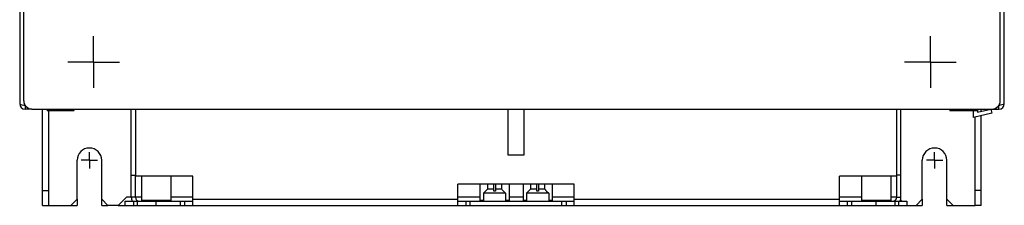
# Model space of a CAD drawing. Header units: millimetres. Extents: x 0 to 1800, y 0 to 1500.
# Tile 13 of 29: x 520 to 760, y 489 to 534. Entities that reach past the tile are written whole.
import ezdxf

# ---------------------------------------------------------------- set-up
doc = ezdxf.new("R2010")
doc.units = ezdxf.units.MM
doc.header["$LTSCALE"] = 99
doc.linetypes.add('CENTER', pattern=[0.6, 0.375, -0.075, 0.075, -0.075])
doc.layers.get('0').update_dxf_attribs({"linetype": 'CONTINUOUS'})
doc.layers.add('002_AXIS', color=7, linetype='CONTINUOUS')
doc.layers.add('00_COMPONENTS', color=7, linetype='CONTINUOUS')

msp = doc.modelspace()

# ---------------------------------------------------------------- linework, layer by layer
at = {"color": 3, "linetype": 'CONTINUOUS'}
for p, q in [((521.46, 514.13), (521.46, 1020.13)), ((759.46, 514.13), (759.46, 1020.13)), ((523.46, 512.13), (757.46, 512.13))]:
    msp.add_line(p, q, dxfattribs=at)
at = {"color": 7, "linetype": 'CONTINUOUS'}
for p, q in [((527.16, 511.81), (527.36, 512.11)), ((527.16, 511.81), (533.76, 511.81)), ((530.46, 511.81), (530.46, 512.11)), ((533.76, 511.81), (533.56, 512.11))]:
    msp.add_line(p, q, dxfattribs=at)
at = {"color": 3, "linetype": 'CONTINUOUS'}
for centre, start, end in [((523.46, 514.13), 180, 270), ((757.46, 514.13), 270, 360)]:
    msp.add_arc(centre, 2, start, end, dxfattribs=at)
at = {"layer": '002_AXIS', "color": 7, "linetype": 'CENTER'}
for p, q in [((538.46, 523.61), (538.46, 529.91)), ((742.46, 523.61), (742.46, 529.91)), ((538.46, 523.61), (532.16, 523.61)), ((538.46, 523.61), (544.76, 523.61)), ((538.46, 523.61), (538.46, 517.31)), ((742.46, 523.61), (736.16, 523.61)), ((742.46, 523.61), (748.76, 523.61)), ((742.46, 523.61), (742.46, 517.31)), ((537.46, 499.61), (537.46, 501.61)), ((743.46, 499.61), (743.46, 501.61)), ((537.46, 499.61), (535.46, 499.61)), ((537.46, 499.61), (539.46, 499.61)), ((537.46, 499.61), (537.46, 497.61)), ((743.46, 499.61), (741.46, 499.61)), ((743.46, 499.61), (745.46, 499.61)), ((743.46, 499.61), (743.46, 497.61))]:
    msp.add_line(p, q, dxfattribs=at)
at = {"layer": '00_COMPONENTS', "color": 3, "linetype": 'CONTINUOUS'}
for p, q in [((520.46, 1016.31), (520.46, 513.41)), ((760.46, 513.41), (760.46, 1016.31)), ((523.46, 512.11), (521.76, 512.11)), ((526.06, 488.61), (526.06, 512.13)), ((547.66, 490.61), (547.66, 512.11)), ((548.66, 512.11), (548.66, 495.76)), ((639.46, 512.11), (639.46, 500.91)), ((643.46, 500.91), (643.46, 512.11)), ((734.26, 495.76), (734.26, 512.11)), ((735.26, 490.61), (735.26, 512.11)), ((754.86, 511.57), (754.86, 512.13)), ((757.46, 512.11), (759.16, 512.11)), ((754.86, 488.61), (754.86, 510.54)), ((534.46, 490.11), (534.46, 499.61)), ((540.46, 490.11), (540.46, 499.61)), ((639.46, 500.91), (643.46, 500.91)), ((740.46, 490.11), (740.46, 499.61)), ((746.46, 490.11), (746.46, 499.61)), ((562.64, 495.76), (548.66, 495.76)), ((562.64, 488.61), (562.64, 495.76)), ((734.26, 495.76), (720.28, 495.76)), ((720.28, 488.61), (720.28, 495.76)), ((655.64, 493.76), (627.28, 493.76)), ((627.28, 488.61), (627.28, 493.76)), ((655.64, 488.61), (655.64, 493.76)), ((532.96, 488.61), (534.46, 490.11)), ((541.96, 488.61), (540.46, 490.11)), ((546.46, 490.61), (544.46, 488.61)), ((547.66, 490.61), (546.46, 490.61)), ((550.15, 490.61), (548.66, 490.61)), ((562.64, 490.61), (557.27, 490.61)), ((632.65, 490.61), (627.28, 490.61)), ((643.15, 490.61), (639.77, 490.61)), ((655.64, 490.61), (650.27, 490.61)), ((725.65, 490.61), (720.28, 490.61)), ((734.26, 490.61), (732.77, 490.61)), ((735.46, 489.61), (735.13, 489.94)), ((738.96, 488.61), (740.46, 490.11)), ((747.96, 488.61), (746.46, 490.11)), ((527.56, 488.61), (532.96, 488.61)), ((544.46, 488.61), (541.96, 488.61)), ((546.21, 488.61), (738.96, 488.61)), ((747.96, 488.61), (753.36, 488.61))]:
    msp.add_line(p, q, dxfattribs=at)
at = {"layer": '00_COMPONENTS', "color": 7, "linetype": 'CONTINUOUS'}
for p, q in [((521.76, 513.11), (521.76, 512.11)), ((527.56, 488.61), (527.56, 511.81)), ((747.18, 511.81), (747.38, 512.11)), ((747.18, 511.81), (753.78, 511.81)), ((750.48, 511.81), (750.48, 512.11)), ((752.96, 510.1), (752.96, 511.81)), ((753.78, 511.81), (753.58, 512.11)), ((753.96, 511.36), (757.16, 512.11)), ((753.96, 512.11), (753.96, 511.36)), ((757.16, 512.11), (757.39, 511.13)), ((759.16, 512.11), (759.16, 513.11)), ((757.39, 511.13), (752.96, 510.1)), ((753.36, 488.61), (753.36, 510.19)), ((547.66, 495.96), (548.66, 495.96)), ((548.66, 490.61), (548.66, 495.76)), ((550.15, 495.76), (550.15, 489.81)), ((557.27, 495.76), (557.27, 489.81)), ((725.65, 495.76), (725.65, 489.81)), ((732.77, 495.76), (732.77, 489.81)), ((735.26, 495.96), (734.26, 495.96)), ((734.26, 490.61), (734.26, 495.76)), ((526.06, 492.25), (527.56, 492.25)), ((632.65, 493.76), (632.65, 489.81)), ((634.02, 492.11), (633.52, 491.61)), ((634.03, 492.11), (634.02, 492.11)), ((634.18, 492.26), (634.03, 492.11)), ((634.25, 492.33), (634.18, 492.26)), ((634.33, 492.4), (634.25, 492.33)), ((634.47, 492.55), (634.33, 492.4)), ((634.47, 493.76), (634.47, 492.55)), ((636.01, 492.55), (634.47, 492.55)), ((636.01, 492.11), (636.01, 493.76)), ((636.41, 492.11), (636.01, 492.11)), ((636.41, 493.76), (636.41, 492.11)), ((637.95, 492.55), (636.41, 492.55)), ((637.95, 492.55), (637.95, 493.76)), ((638.09, 492.4), (637.95, 492.55)), ((638.17, 492.33), (638.09, 492.4)), ((638.24, 492.26), (638.17, 492.33)), ((638.39, 492.11), (638.24, 492.26)), ((638.4, 492.11), (638.39, 492.11)), ((638.4, 492.11), (638.9, 491.61)), ((639.77, 493.76), (639.77, 489.81)), ((643.15, 493.76), (643.15, 489.81)), ((644.52, 492.11), (644.02, 491.61)), ((644.53, 492.11), (644.52, 492.11)), ((644.68, 492.26), (644.53, 492.11)), ((644.75, 492.33), (644.68, 492.26)), ((644.83, 492.4), (644.75, 492.33)), ((644.97, 492.55), (644.83, 492.4)), ((644.97, 493.76), (644.97, 492.55)), ((646.51, 492.55), (644.97, 492.55)), ((646.51, 492.11), (646.51, 493.76)), ((646.91, 492.11), (646.51, 492.11)), ((646.91, 493.76), (646.91, 492.11)), ((648.45, 492.55), (646.91, 492.55)), ((648.45, 492.55), (648.45, 493.76)), ((648.59, 492.4), (648.45, 492.55)), ((648.67, 492.33), (648.59, 492.4)), ((648.74, 492.26), (648.67, 492.33)), ((648.89, 492.11), (648.74, 492.26)), ((648.9, 492.11), (648.89, 492.11)), ((648.9, 492.11), (649.4, 491.61)), ((650.27, 493.76), (650.27, 489.81)), ((754.86, 492.25), (753.36, 492.25)), ((534.46, 490.11), (534.46, 488.61)), ((540.46, 488.61), (540.46, 490.11)), ((546.21, 489.61), (562.64, 489.61)), ((546.21, 488.61), (546.21, 489.61)), ((557.27, 489.81), (550.15, 489.81)), ((550.45, 489.81), (550.45, 489.61)), ((556.97, 489.81), (556.97, 489.61)), ((560.64, 489.61), (560.64, 488.61)), ((627.28, 489.61), (655.64, 489.61)), ((629.28, 488.61), (629.28, 489.61)), ((633.52, 489.81), (632.65, 489.81)), ((632.95, 489.81), (632.95, 489.61)), ((638.9, 491.61), (633.52, 491.61)), ((633.52, 491.61), (633.52, 489.61)), ((638.9, 491.61), (638.9, 489.61)), ((639.77, 489.81), (638.9, 489.81)), ((639.47, 489.81), (639.47, 489.61)), ((644.02, 489.81), (643.15, 489.81)), ((643.45, 489.81), (643.45, 489.61)), ((649.4, 491.61), (644.02, 491.61)), ((644.02, 491.61), (644.02, 489.61)), ((649.4, 491.61), (649.4, 489.61)), ((650.27, 489.81), (649.4, 489.81)), ((649.97, 489.81), (649.97, 489.61)), ((653.64, 489.61), (653.64, 488.61)), ((720.28, 489.61), (736.71, 489.61)), ((722.28, 488.61), (722.28, 489.61)), ((732.77, 489.81), (725.65, 489.81)), ((725.95, 489.81), (725.95, 489.61)), ((732.47, 489.81), (732.47, 489.61)), ((736.71, 489.61), (736.71, 488.61)), ((740.46, 490.11), (740.46, 488.61)), ((746.46, 488.61), (746.46, 490.11)), ((526.06, 488.61), (527.56, 488.61)), ((532.96, 488.61), (534.46, 488.61)), ((540.46, 488.61), (541.96, 488.61)), ((544.46, 488.61), (546.21, 488.61)), ((738.96, 488.61), (740.46, 488.61)), ((746.46, 488.61), (747.96, 488.61)), ((754.86, 488.61), (753.36, 488.61))]:
    msp.add_line(p, q, dxfattribs=at)
at = {"layer": '00_COMPONENTS', "color": 9, "linetype": 'CONTINUOUS'}
for p, q in [((548.66, 490.61), (547.66, 490.61)), ((548.17, 489.61), (548.17, 488.61)), ((549.1, 489.61), (549.1, 488.61)), ((553.71, 488.61), (553.71, 489.61)), ((559.64, 488.61), (559.64, 489.61)), ((562.64, 490.11), (627.28, 490.11)), ((630.28, 488.61), (630.28, 489.61)), ((652.64, 488.61), (652.64, 489.61)), ((655.64, 490.11), (720.28, 490.11)), ((723.28, 488.61), (723.28, 489.61)), ((729.21, 488.61), (729.21, 489.61)), ((733.82, 488.61), (733.82, 489.61)), ((734.26, 490.61), (735.26, 490.61)), ((734.76, 488.61), (734.76, 489.61))]:
    msp.add_line(p, q, dxfattribs=at)
at = {"layer": '00_COMPONENTS', "color": 3, "linetype": 'CONTINUOUS'}
for centre, radius, start, end in [((521.76, 513.41), 1.3, 180, 270), ((521.81, 519.34), 6.23, 266.3522, 269.5762), ((759.16, 513.41), 1.3, 270, 360), ((759.11, 519.46), 6.35, 270.5039, 273.6665), ((537.46, 499.61), 3, 0, 180), ((743.46, 499.61), 3, 0, 180), ((549.66, 490.61), 2, 180, 207.9997), ((733.26, 490.61), 2, 332.0003, 360)]:
    msp.add_arc(centre, radius, start, end, dxfattribs=at)
at = {"layer": '00_COMPONENTS', "color": 7, "linetype": 'CONTINUOUS'}
for centre, start, end in [((549.66, 490.61), 180, 270), ((733.26, 490.61), 270, 360)]:
    msp.add_arc(centre, 1, start, end, dxfattribs=at)
at = {"layer": '00_COMPONENTS', "color": 3, "linetype": 'CONTINUOUS'}
for points, knots in [([(520.46, 513.41), (520.46, 513.3), (520.9, 513.17), (521.18, 513.13), (521.41, 513.12)], [0, 0, 0, 0, 0.312534, 1, 1, 1, 1]), ([(760.46, 513.41), (760.46, 513.3), (760.02, 513.17), (759.74, 513.14), (759.51, 513.12)], [0, 0, 0, 0, 0.312573, 1, 1, 1, 1])]:
    msp.add_open_spline(points, degree=3, knots=knots, dxfattribs=at)

doc.saveas('drawing.dxf')
